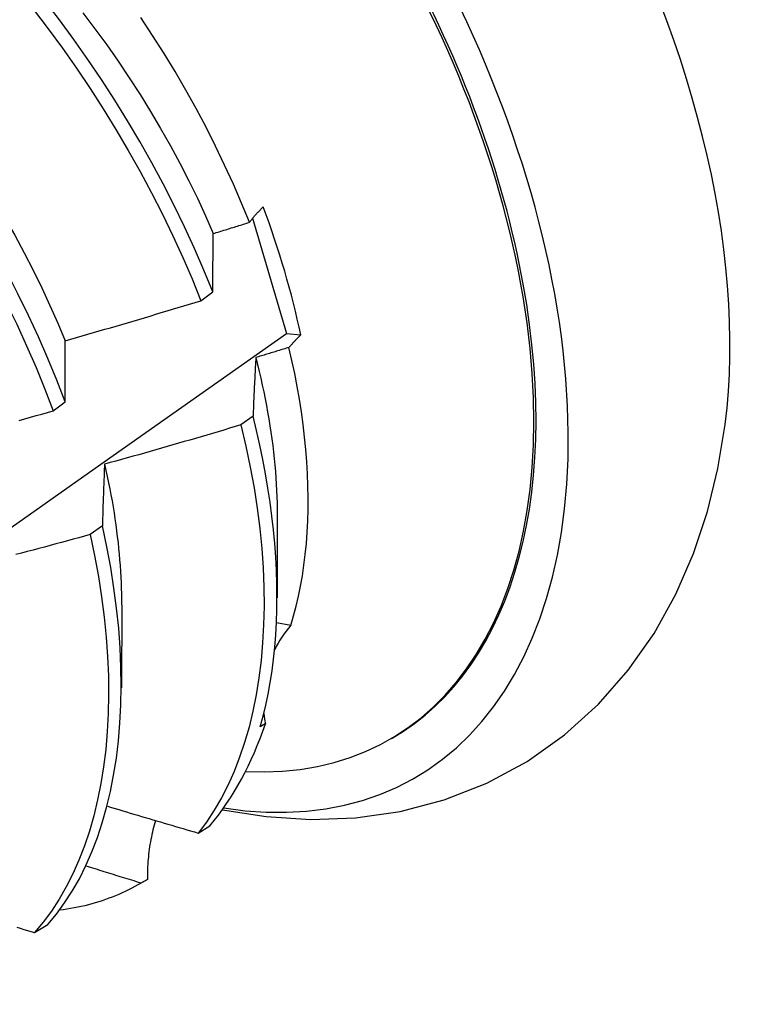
# Model space of a CAD drawing. Header units: inches. Extents: x 0 to 107, y -11 to 69.
# Tile 52 of 55: x 96.928 to 97.09, y 39.542 to 39.763. Entities that reach past the tile are written whole.
import ezdxf

# ---------------------------------------------------------------- set-up
doc = ezdxf.new("R2010")
doc.units = ezdxf.units.IN
doc.header["$MEASUREMENT"] = 0
doc.layers.add('Visible Edges(ANSI)', color=7, linetype='Continuous', lineweight=25)

msp = doc.modelspace()

# ---------------------------------------------------------------- linework, layer by layer
at = {"layer": 'Visible Edges(ANSI)'}
for p, q in [((96.97966, 39.71823), (96.98723, 39.69247)), ((96.96808, 39.69979), (96.97075, 39.70179)), ((96.98723, 39.69247), (96.99045, 39.69213)), ((96.93503, 39.67514), (96.9377, 39.67713)), ((96.97976, 39.67397), (96.97704, 39.67199)), ((96.98518, 39.65175), (96.98515, 39.63326)), ((96.94603, 39.64942), (96.9433, 39.64744)), ((96.95038, 39.63165), (96.95035, 39.61317)), ((96.98821, 39.62713), (96.98503, 39.62767)), ((96.98251, 39.60509), (96.98137, 39.60443)), ((97.01042, 39.60163), (97.01089, 39.6019)), ((96.96748, 39.58065), (96.97011, 39.58225)), ((96.95434, 39.56925), (96.95569, 39.57003)), ((96.95614, 39.57029), (96.95467, 39.56944)), ((96.93083, 39.55837), (96.9338, 39.56017))]:
    msp.add_line(p, q, dxfattribs=at)
at = {"layer": 'Visible Edges(ANSI)', "flags": 128}
for points in [[(96.87811, 39.7654), (96.88175, 39.76154), (96.88532, 39.75758), (96.88882, 39.75353), (96.89226, 39.74938), (96.89562, 39.74515), (96.89891, 39.74083), (96.90212, 39.73645), (96.90524, 39.73199), (96.90828, 39.72747), (96.91123, 39.72289), (96.91409, 39.71826), (96.91685, 39.71358), (96.91951, 39.70886), (96.92207, 39.70411), (96.92451, 39.69932), (96.92685, 39.69451), (96.92908, 39.68968), (96.93118, 39.68484), (96.93317, 39.67999), (96.93503, 39.67514)], [(96.93061, 39.76498), (96.9339, 39.76066), (96.93711, 39.75627), (96.94023, 39.75181), (96.94327, 39.74729), (96.94621, 39.74271), (96.94907, 39.73808), (96.95182, 39.7334), (96.95448, 39.72868), (96.95702, 39.72392), (96.95947, 39.71914), (96.9618, 39.71432), (96.96401, 39.70949), (96.96611, 39.70465), (96.96808, 39.69979)], [(96.97075, 39.70179), (96.96876, 39.70664), (96.96666, 39.71148), (96.96444, 39.71631), (96.9621, 39.72112), (96.95965, 39.72591), (96.95709, 39.73066), (96.95443, 39.73538), (96.95166, 39.74005), (96.9488, 39.74468), (96.94585, 39.74926), (96.94281, 39.75378), (96.93968, 39.75823), (96.93647, 39.76261), (96.93317, 39.76692)], [(96.9377, 39.67713), (96.93583, 39.68198), (96.93384, 39.68683), (96.93172, 39.69168), (96.92949, 39.6965), (96.92714, 39.70131), (96.92469, 39.7061), (96.92212, 39.71085), (96.91946, 39.71556), (96.91669, 39.72024), (96.91383, 39.72486), (96.91087, 39.72944), (96.90782, 39.73395), (96.90469, 39.73841), (96.90147, 39.74279), (96.89818, 39.74709), (96.89481, 39.75132), (96.89137, 39.75546), (96.88786, 39.75951), (96.88428, 39.76346)], [(96.88953, 39.76408), (96.89254, 39.76096), (96.89551, 39.75775), (96.89842, 39.75446), (96.90129, 39.75111), (96.90409, 39.74768), (96.90684, 39.74419), (96.90953, 39.74063), (96.91215, 39.73703), (96.91471, 39.73336), (96.9172, 39.72966), (96.91961, 39.7259), (96.92195, 39.72211), (96.92422, 39.71828), (96.9264, 39.71442), (96.9285, 39.71053), (96.93052, 39.70662), (96.93245, 39.70269), (96.93428, 39.69875), (96.93603, 39.69479), (96.93767, 39.69083)], [(96.94169, 39.76421), (96.94438, 39.76065), (96.947, 39.75705), (96.94956, 39.75338), (96.95205, 39.74968), (96.95446, 39.74592), (96.9568, 39.74213), (96.95907, 39.7383), (96.96125, 39.73444), (96.96335, 39.73056), (96.96536, 39.72664), (96.96729, 39.72271), (96.96912, 39.71877), (96.97086, 39.71481)], [(96.97894, 39.71733), (96.97719, 39.72161), (96.97535, 39.72589), (96.9734, 39.73014), (96.97137, 39.73438), (96.96924, 39.73859), (96.96702, 39.74278), (96.96471, 39.74693), (96.96232, 39.75105), (96.95984, 39.75512), (96.95728, 39.75916), (96.95464, 39.76315)], [(96.97894, 39.71733), (96.97905, 39.71747), (96.97916, 39.71761), (96.97928, 39.71776), (96.97939, 39.7179), (96.97951, 39.71804), (96.97963, 39.71819), (96.97975, 39.71833), (96.97987, 39.71847), (96.98, 39.71862), (96.98012, 39.71876), (96.98025, 39.71891), (96.98038, 39.71905), (96.98051, 39.7192), (96.98064, 39.71934), (96.98077, 39.71949), (96.9809, 39.71963), (96.98104, 39.71978), (96.98118, 39.71992), (96.98132, 39.72007), (96.98146, 39.72021), (96.9816, 39.72036), (96.98174, 39.7205), (96.98189, 39.72065), (96.98203, 39.7208)], [(96.97086, 39.71481), (96.9712, 39.71491), (96.97153, 39.71502), (96.97187, 39.71512), (96.97221, 39.71523), (96.97254, 39.71533), (96.97288, 39.71544), (96.97322, 39.71554), (96.97356, 39.71564), (96.97389, 39.71575), (96.97423, 39.71585), (96.97457, 39.71596), (96.9749, 39.71606), (96.97524, 39.71617), (96.97558, 39.71627), (96.97591, 39.71638), (96.97625, 39.71648), (96.97659, 39.71659), (96.97692, 39.71669), (96.97726, 39.7168), (96.9776, 39.7169), (96.97793, 39.71701), (96.97827, 39.71711), (96.9786, 39.71722), (96.97894, 39.71733)], [(96.97075, 39.70179), (96.97075, 39.70234), (96.97075, 39.7029), (96.97076, 39.70345), (96.97076, 39.704), (96.97076, 39.70455), (96.97077, 39.7051), (96.97077, 39.70565), (96.97077, 39.7062), (96.97078, 39.70674), (96.97078, 39.70729), (96.97079, 39.70783), (96.97079, 39.70838), (96.9708, 39.70892), (96.9708, 39.70946), (96.97081, 39.71), (96.97081, 39.71054), (96.97082, 39.71108), (96.97082, 39.71161), (96.97083, 39.71215), (96.97083, 39.71268), (96.97084, 39.71322), (96.97085, 39.71375), (96.97085, 39.71428), (96.97086, 39.71481)], [(96.93767, 39.69083), (96.93895, 39.69119), (96.94022, 39.69156), (96.94149, 39.69192), (96.94276, 39.69228), (96.94403, 39.69265), (96.9453, 39.69301), (96.94657, 39.69338), (96.94783, 39.69375), (96.9491, 39.69412), (96.95037, 39.69449), (96.95164, 39.69486), (96.9529, 39.69524), (96.95417, 39.69561), (96.95544, 39.69598), (96.9567, 39.69636), (96.95797, 39.69674), (96.95923, 39.69712), (96.9605, 39.6975), (96.96176, 39.69788), (96.96303, 39.69826), (96.96429, 39.69864), (96.96556, 39.69902), (96.96682, 39.69941), (96.96808, 39.69979)], [(96.77165, 39.54232), (96.79339, 39.55726), (96.81509, 39.57222), (96.83674, 39.5872), (96.85836, 39.60219), (96.87993, 39.6172), (96.90147, 39.63223), (96.92297, 39.64727), (96.94443, 39.66233), (96.96585, 39.67739), (96.98723, 39.69247)], [(96.99045, 39.69213), (96.99033, 39.69201), (96.9902, 39.69189), (96.99009, 39.69177), (96.98997, 39.69166), (96.98985, 39.69154), (96.98973, 39.69142), (96.98962, 39.69131), (96.9895, 39.69119), (96.98939, 39.69107), (96.98928, 39.69096), (96.98917, 39.69084), (96.98905, 39.69072), (96.98895, 39.69061), (96.98884, 39.69049), (96.98873, 39.69037), (96.98862, 39.69026), (96.98852, 39.69014), (96.98841, 39.69002), (96.98831, 39.68991), (96.98821, 39.68979), (96.98811, 39.68968), (96.98801, 39.68956), (96.98791, 39.68945), (96.98781, 39.68933)], [(96.9377, 39.67713), (96.9377, 39.67771), (96.9377, 39.67829), (96.93769, 39.67888), (96.93769, 39.67946), (96.93769, 39.68004), (96.93769, 39.68061), (96.93769, 39.68119), (96.93768, 39.68177), (96.93768, 39.68234), (96.93768, 39.68291), (96.93768, 39.68349), (96.93768, 39.68406), (96.93768, 39.68463), (96.93768, 39.6852), (96.93768, 39.68577), (96.93767, 39.68633), (96.93767, 39.6869), (96.93767, 39.68747), (96.93767, 39.68803), (96.93767, 39.68859), (96.93767, 39.68915), (96.93767, 39.68971), (96.93767, 39.69027), (96.93767, 39.69083)], [(96.98781, 39.68933), (96.9875, 39.68924), (96.98719, 39.68914), (96.98688, 39.68905), (96.98657, 39.68895), (96.98626, 39.68886), (96.98595, 39.68876), (96.98564, 39.68867), (96.98533, 39.68857), (96.98502, 39.68848), (96.98471, 39.68838), (96.9844, 39.68829), (96.98409, 39.68819), (96.98378, 39.6881), (96.98347, 39.688), (96.98316, 39.68791), (96.98285, 39.68782), (96.98254, 39.68772), (96.98223, 39.68763), (96.98193, 39.68753), (96.98162, 39.68744), (96.98131, 39.68735), (96.981, 39.68725), (96.98069, 39.68716), (96.98038, 39.68707)], [(96.98821, 39.62713), (96.98884, 39.62925), (96.98941, 39.63143), (96.98993, 39.63365), (96.9904, 39.63592), (96.99081, 39.63824), (96.99116, 39.6406), (96.99146, 39.64301), (96.9917, 39.64547), (96.99188, 39.64797), (96.99201, 39.6505), (96.99208, 39.65308), (96.99209, 39.65569), (96.99205, 39.65834), (96.99194, 39.66102), (96.99179, 39.66374), (96.99157, 39.66648), (96.9913, 39.66926), (96.99097, 39.67207), (96.99058, 39.67489), (96.99014, 39.67774), (96.98964, 39.68061), (96.98908, 39.6835), (96.98847, 39.68641), (96.98781, 39.68933)], [(96.98038, 39.68707), (96.98035, 39.68653), (96.98032, 39.686), (96.98029, 39.68546), (96.98026, 39.68493), (96.98023, 39.68439), (96.98021, 39.68385), (96.98018, 39.68331), (96.98015, 39.68277), (96.98013, 39.68223), (96.9801, 39.68168), (96.98007, 39.68114), (96.98005, 39.6806), (96.98002, 39.68005), (96.98, 39.6795), (96.97997, 39.67895), (96.97995, 39.6784), (96.97992, 39.67785), (96.9799, 39.6773), (96.97988, 39.67675), (96.97985, 39.6762), (96.97983, 39.67564), (96.97981, 39.67509), (96.97978, 39.67453), (96.97976, 39.67397)], [(96.98038, 39.68707), (96.98076, 39.68552), (96.98113, 39.68397), (96.98149, 39.68244), (96.98183, 39.6809), (96.98215, 39.67937), (96.98246, 39.67785), (96.98275, 39.67633), (96.98302, 39.67482), (96.98328, 39.67332), (96.98353, 39.67182), (96.98375, 39.67033), (96.98396, 39.66885), (96.98416, 39.66738), (96.98433, 39.66591), (96.98449, 39.66445), (96.98464, 39.663), (96.98476, 39.66156), (96.98487, 39.66013), (96.98497, 39.65871), (96.98504, 39.6573), (96.9851, 39.6559), (96.98514, 39.65451), (96.98517, 39.65313), (96.98517, 39.65176)], [(96.92739, 39.67301), (96.92866, 39.67336), (96.92994, 39.67371), (96.93121, 39.67407), (96.93248, 39.67442), (96.93375, 39.67478), (96.93503, 39.67514)], [(96.98137, 39.60443), (96.98203, 39.60682), (96.98262, 39.60926), (96.98314, 39.61176), (96.98361, 39.61431), (96.98401, 39.61692), (96.98436, 39.61957), (96.98463, 39.62227), (96.98485, 39.62502), (96.985, 39.62782), (96.98509, 39.63066), (96.98512, 39.63354), (96.98509, 39.63646), (96.98499, 39.63942), (96.98483, 39.64241), (96.98461, 39.64544), (96.98432, 39.6485), (96.98397, 39.65159), (96.98356, 39.65472), (96.98308, 39.65787), (96.98254, 39.66104), (96.98194, 39.66424), (96.98128, 39.66747), (96.98055, 39.67071), (96.97976, 39.67397)], [(96.97704, 39.67199), (96.97577, 39.67161), (96.9745, 39.67123), (96.97323, 39.67085), (96.97197, 39.67047), (96.9707, 39.6701), (96.96943, 39.66972), (96.96816, 39.66935), (96.96689, 39.66898), (96.96561, 39.66861), (96.96434, 39.66824), (96.96307, 39.66787), (96.9618, 39.6675), (96.96053, 39.66714), (96.95926, 39.66677), (96.95798, 39.66641), (96.95671, 39.66604), (96.95543, 39.66568), (96.95416, 39.66532), (96.95289, 39.66496), (96.95161, 39.6646), (96.95034, 39.66425), (96.94906, 39.66389), (96.94779, 39.66354), (96.94651, 39.66318)], [(96.97704, 39.67199), (96.97816, 39.66725), (96.97914, 39.66256), (96.97998, 39.65793), (96.98069, 39.65334), (96.98126, 39.64882), (96.9817, 39.64436), (96.98201, 39.63997), (96.98218, 39.63565), (96.98222, 39.63142), (96.98213, 39.62726), (96.98191, 39.6232), (96.98155, 39.61923), (96.98107, 39.61536), (96.98047, 39.61159), (96.97973, 39.60793), (96.97887, 39.60438), (96.97788, 39.60095), (96.97676, 39.59764), (96.97552, 39.59446), (96.97416, 39.59141), (96.97267, 39.5885), (96.97106, 39.58574), (96.96933, 39.58312), (96.96748, 39.58065)], [(96.9729, 39.58587), (96.98271, 39.58432), (96.99267, 39.58368), (97.0027, 39.58405), (97.0127, 39.58548), (97.02254, 39.58806), (97.03208, 39.59181), (97.04112, 39.59669), (97.04951, 39.60261), (97.05708, 39.60946), (97.06376, 39.61708), (97.06954, 39.62534), (97.0744, 39.63408), (97.07836, 39.64319), (97.08149, 39.65261), (97.08383, 39.66226), (97.08545, 39.6721)], [(96.94651, 39.66318), (96.94649, 39.66262), (96.94646, 39.66206), (96.94644, 39.6615), (96.94642, 39.66093), (96.9464, 39.66037), (96.94638, 39.6598), (96.94635, 39.65923), (96.94633, 39.65866), (96.94631, 39.65809), (96.94629, 39.65752), (96.94627, 39.65695), (96.94625, 39.65638), (96.94623, 39.6558), (96.94621, 39.65523), (96.94619, 39.65465), (96.94617, 39.65408), (96.94615, 39.6535), (96.94614, 39.65292), (96.94612, 39.65234), (96.9461, 39.65176), (96.94608, 39.65118), (96.94606, 39.65059), (96.94605, 39.65001), (96.94603, 39.64942)], [(96.94651, 39.66318), (96.94683, 39.6618), (96.94713, 39.66043), (96.94742, 39.65906), (96.94769, 39.65769), (96.94795, 39.65633), (96.9482, 39.65498), (96.94843, 39.65363), (96.94865, 39.65229), (96.94885, 39.65095), (96.94904, 39.64962), (96.94922, 39.64829), (96.94938, 39.64697), (96.94954, 39.64566), (96.94967, 39.64436), (96.94979, 39.64306), (96.9499, 39.64177), (96.95, 39.64049), (96.95008, 39.63921), (96.95015, 39.63794), (96.95021, 39.63668), (96.95025, 39.63543), (96.95028, 39.63418), (96.95029, 39.63295), (96.95029, 39.63172)], [(96.9338, 39.56017), (96.93575, 39.56251), (96.93758, 39.565), (96.93929, 39.56764), (96.94088, 39.57043), (96.94235, 39.57336), (96.9437, 39.57643), (96.94492, 39.57963), (96.94602, 39.58295), (96.94699, 39.58639), (96.94784, 39.58996), (96.94856, 39.59363), (96.94916, 39.59741), (96.94963, 39.60129), (96.94996, 39.60527), (96.95017, 39.60935), (96.95024, 39.61351), (96.95019, 39.61776), (96.95, 39.62208), (96.94968, 39.62648), (96.94922, 39.63095), (96.94863, 39.63548), (96.9479, 39.64008), (96.94703, 39.64472), (96.94603, 39.64942)], [(96.9433, 39.64744), (96.94202, 39.64709), (96.94074, 39.64674), (96.93947, 39.64639), (96.93819, 39.64604), (96.93691, 39.6457), (96.93563, 39.64535), (96.93435, 39.64501), (96.93307, 39.64466), (96.93179, 39.64432), (96.93051, 39.64398), (96.92923, 39.64364), (96.92795, 39.6433), (96.92666, 39.64297)], [(96.9433, 39.64744), (96.94429, 39.64274), (96.94515, 39.6381), (96.94587, 39.63351), (96.94645, 39.62898), (96.9469, 39.62452), (96.94721, 39.62013), (96.94739, 39.61581), (96.94743, 39.61157), (96.94735, 39.60741), (96.94713, 39.60335), (96.94678, 39.59937), (96.94631, 39.5955), (96.9457, 39.59172), (96.94497, 39.58806), (96.94411, 39.58451), (96.94313, 39.58107), (96.94202, 39.57776), (96.94079, 39.57457), (96.93943, 39.57151), (96.93795, 39.5686), (96.93635, 39.56582), (96.93463, 39.56318), (96.93279, 39.5607), (96.93083, 39.55837)], [(96.94721, 39.58665), (96.94805, 39.58639), (96.94889, 39.58614), (96.94973, 39.58589), (96.95058, 39.58564), (96.95142, 39.58539), (96.95226, 39.58513), (96.95311, 39.58488), (96.95395, 39.58463), (96.95479, 39.58438), (96.95564, 39.58413), (96.95648, 39.58388), (96.95733, 39.58363), (96.95817, 39.58338), (96.95902, 39.58313), (96.95986, 39.58288), (96.96071, 39.58263), (96.96155, 39.58238), (96.9624, 39.58213), (96.96325, 39.58188), (96.96409, 39.58164), (96.96494, 39.58139), (96.96579, 39.58114), (96.96663, 39.58089), (96.96748, 39.58065)], [(96.95795, 39.58345), (96.95779, 39.58293), (96.95764, 39.5824), (96.9575, 39.58188), (96.95736, 39.58135), (96.95723, 39.58082), (96.95711, 39.58029), (96.957, 39.57975), (96.95689, 39.57921), (96.95679, 39.57867), (96.95669, 39.57812), (96.95661, 39.57758), (96.95653, 39.57703), (96.95646, 39.57647), (96.95639, 39.57592), (96.95633, 39.57536), (96.95628, 39.57481), (96.95624, 39.57425), (96.9562, 39.57369), (96.95617, 39.57312), (96.95615, 39.57256), (96.95614, 39.57199), (96.95613, 39.57143), (96.95613, 39.57086), (96.95614, 39.57029)], [(96.95467, 39.56944), (96.95415, 39.5696), (96.95364, 39.56976), (96.95313, 39.56992), (96.95262, 39.57007), (96.9521, 39.57023), (96.95159, 39.57039), (96.95108, 39.57055), (96.95057, 39.57071), (96.95005, 39.57086), (96.94954, 39.57102), (96.94903, 39.57118), (96.94852, 39.57134), (96.94801, 39.5715), (96.94749, 39.57166), (96.94698, 39.57182), (96.94647, 39.57198), (96.94596, 39.57214), (96.94545, 39.5723), (96.94494, 39.57246), (96.94443, 39.57261), (96.94391, 39.57277), (96.9434, 39.57293), (96.94289, 39.57309), (96.94238, 39.57325)], [(96.95467, 39.56944), (96.95398, 39.56905), (96.95329, 39.56866), (96.95259, 39.56829), (96.95188, 39.56793), (96.95117, 39.56759), (96.95045, 39.56725), (96.94972, 39.56693), (96.94899, 39.56662), (96.94825, 39.56632), (96.9475, 39.56604), (96.94675, 39.56577), (96.94599, 39.56551), (96.94522, 39.56526), (96.94445, 39.56502), (96.94367, 39.5648), (96.94289, 39.56459), (96.9421, 39.56439), (96.94131, 39.56421), (96.94051, 39.56404), (96.9397, 39.56388), (96.93889, 39.56373), (96.93807, 39.5636), (96.93725, 39.56348), (96.93642, 39.56337)], [(96.92686, 39.55959), (96.92765, 39.55935), (96.92845, 39.5591), (96.92924, 39.55886), (96.93004, 39.55862), (96.93083, 39.55837)]]:
    msp.add_lwpolyline(points, dxfattribs=at)
at = {"layer": 'Visible Edges(ANSI)'}
for centre, major_axis, ratio, start_param, end_param in [((96.93314, 39.73658), (0.08287, -0.14354), 0.57735, 5.846554, 9.93506), ((96.96933, 39.75747), (-0.08287, 0.14354), 0.57735, 3.791126, 5.633652), ((96.93314, 39.73658), (0.07776, -0.13468), 0.57735, 0, 3.141593), ((96.93266, 39.73631), (-0.07776, 0.13468), 0.57735, 2.781963, 6.718398), ((96.89732, 39.7159), (0.06837, -0.11842), 0.57735, 1.057434, 1.288289), ((97.0281, 39.60353), (-0.04478, 0.01505), 0.727504, 5.998018, 6.185428), ((97.0281, 39.60353), (-0.04478, 0.01505), 0.727504, 0.3252, 0.389139), ((96.87793, 39.70471), (0.07776, -0.13468), 0.57735, 0.208671, 0.471239), ((96.87793, 39.70471), (0.07776, -0.13468), 0.57735, 0, 0.005792)]:
    msp.add_ellipse(centre, major_axis=major_axis, ratio=ratio, start_param=start_param, end_param=end_param, dxfattribs=at)

doc.saveas('drawing.dxf')
